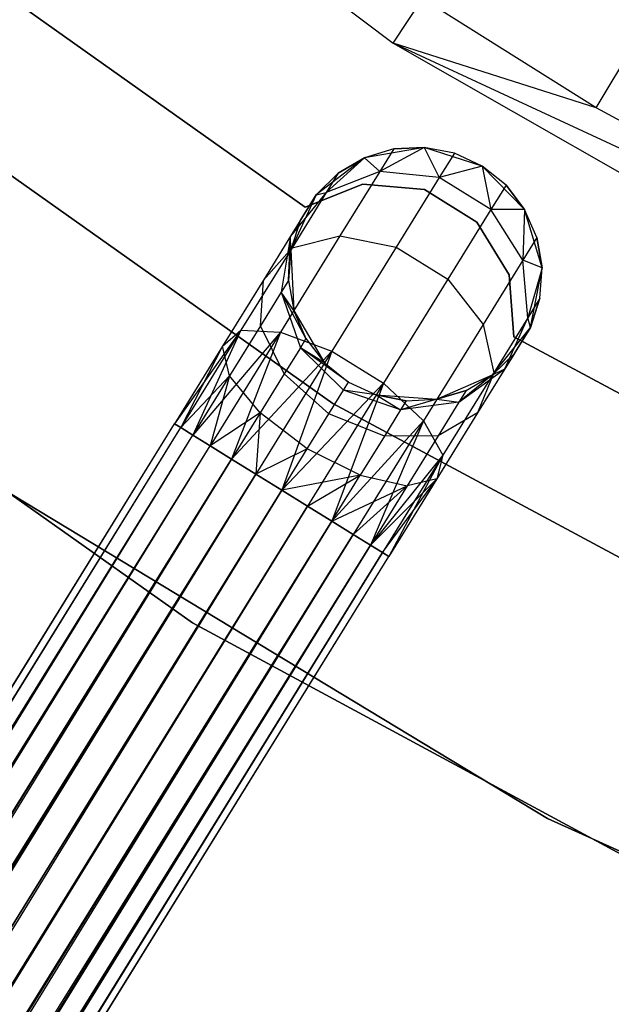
# Model space of a CAD drawing. Extents: x -189 to 189, y -189 to 189.
# Tile 70 of 256: x -25 to -20, y -41 to -33. Entities that reach past the tile are written whole.
import ezdxf

# ---------------------------------------------------------------- set-up
doc = ezdxf.new("R2010")
doc.units = 0
doc.header["$LTSCALE"] = 25.4
doc.layers.get('0').update_dxf_attribs({"linetype": 'CONTINUOUS'})

# ---------------------------------------------------------------- blocks, each defined once
blk = doc.blocks.new('NL2500012474_STL')
at = {"color": 0}
for p, q in [((171.0446, -33.7687, 173.0052), (174.1305, -28.6293, 179)), ((171.0446, -33.7687, 173.0052), (174.1305, -28.6293, 179)), ((165.4512, -30.2554, 149), (169.4464, -33.2588, 149)), ((165.4512, -30.2554, 149), (169.4464, -33.2588, 149)), ((168.7529, -34.551, 185), (166.185, -32.7302, 185)), ((166.185, -32.7302, 183), (168.7529, -34.551, 183)), ((166.185, -32.7302, 183), (168.7529, -34.551, 183)), ((168.7529, -34.551, 185), (166.185, -32.7302, 185)), ((169.4464, -33.2588, 149), (169.6766, -32.9087, 173.0052)), ((169.4464, -33.2588, 149), (169.6766, -32.9087, 173.0052)), ((171.0446, -33.7687, 173.0052), (169.6766, -32.9087, 173.0052)), ((171.0446, -33.7687, 173.0052), (169.6766, -32.9087, 173.0052)), ((168.9701, -36.0978, 186), (164.7042, -33.0781, 186)), ((164.7042, -33.0781, 178.5), (168.9701, -36.0978, 178.5)), ((164.7042, -33.0781, 178.5), (168.9701, -36.0978, 178.5)), ((168.9701, -36.0978, 186), (164.7042, -33.0781, 186)), ((173.9711, -35.3615, 173.0052), (169.4464, -33.2588, 149)), ((169.4464, -33.2588, 149), (173.7865, -35.7377, 149)), ((173.9711, -35.3615, 173.0052), (169.4464, -33.2588, 149)), ((171.0446, -33.7687, 173.0052), (169.4464, -33.2588, 149)), ((171.0446, -33.7687, 173.0052), (169.4464, -33.2588, 149)), ((169.4464, -33.2588, 149), (173.7865, -35.7377, 149)), ((173.9711, -35.3615, 173.0052), (171.0446, -33.7687, 173.0052)), ((173.9711, -35.3615, 173.0052), (171.0446, -33.7687, 173.0052)), ((169.6908, -34.0804, 185), (169.2191, -34.1616, 185)), ((169.6908, -34.0804, 185), (169.2191, -34.1616, 185)), ((169.45, -34.0924, 179.5), (169.2191, -34.1616, 185)), ((169.45, -34.0924, 179.5), (169.2191, -34.1616, 179.5)), ((169.45, -34.0924, 179.5), (169.2191, -34.1616, 185)), ((169.45, -34.0924, 179.5), (169.2191, -34.1616, 179.5)), ((169.6908, -34.0804, 179.5), (169.3399, -34.2703, 178.4482)), ((169.6908, -34.0804, 179.5), (169.3399, -34.2703, 178.4482)), ((169.45, -34.0924, 179.5), (169.3399, -34.2703, 178.4482)), ((169.45, -34.0924, 179.5), (169.3399, -34.2703, 178.4482)), ((169.6908, -34.0804, 179.5), (169.45, -34.0924, 179.5)), ((169.45, -34.0924, 179.5), (169.6908, -34.0804, 185)), ((169.45, -34.0924, 179.5), (169.6908, -34.0804, 185)), ((169.6908, -34.0804, 179.5), (169.45, -34.0924, 179.5)), ((170.1462, -34.2277, 185), (169.6908, -34.0804, 185)), ((170.1462, -34.2277, 185), (169.6908, -34.0804, 185)), ((169.9274, -34.1264, 179.5), (169.6908, -34.0804, 185)), ((169.9274, -34.1264, 179.5), (169.6908, -34.0804, 179.5)), ((169.6908, -34.0804, 179.5), (169.6908, -34.0804, 185)), ((169.9274, -34.1264, 179.5), (169.6908, -34.0804, 185)), ((169.6908, -34.0804, 179.5), (169.6908, -34.0804, 185)), ((169.6908, -34.0804, 179.5), (169.8084, -34.3186, 178.3631)), ((169.9274, -34.1264, 179.5), (169.6908, -34.0804, 179.5)), ((169.6908, -34.0804, 179.5), (169.8084, -34.3186, 178.3631)), ((169.2191, -34.1616, 185), (168.8392, -34.4528, 185)), ((169.2191, -34.1616, 185), (168.8392, -34.4528, 185)), ((169.2191, -34.1616, 179.5), (168.9171, -34.4365, 178.599)), ((169.2191, -34.1616, 179.5), (168.9171, -34.4365, 178.599)), ((169.2191, -34.1616, 179.5), (169.0115, -34.2842, 179.5)), ((169.0115, -34.2842, 179.5), (169.2191, -34.1616, 185)), ((169.0115, -34.2842, 179.5), (169.2191, -34.1616, 185)), ((169.2191, -34.1616, 179.5), (169.0115, -34.2842, 179.5)), ((169.2191, -34.1616, 179.5), (169.2191, -34.1616, 185)), ((169.2191, -34.1616, 179.5), (169.2191, -34.1616, 185)), ((169.2191, -34.1616, 179.5), (169.3399, -34.2703, 178.4482)), ((169.2191, -34.1616, 179.5), (169.3399, -34.2703, 178.4482)), ((169.9274, -34.1264, 179.5), (169.8084, -34.3186, 178.3631)), ((169.9274, -34.1264, 179.5), (169.8084, -34.3186, 178.3631)), ((170.1462, -34.2277, 185), (169.9274, -34.1264, 179.5)), ((170.1462, -34.2277, 179.5), (169.9274, -34.1264, 179.5)), ((170.1462, -34.2277, 185), (169.9274, -34.1264, 179.5)), ((170.1462, -34.2277, 179.5), (169.9274, -34.1264, 179.5)), ((170.1462, -34.2277, 179.5), (169.8084, -34.3186, 178.3631)), ((170.1462, -34.2277, 179.5), (169.8084, -34.3186, 178.3631)), ((170.481, -34.5697, 185), (170.1462, -34.2277, 185)), ((170.3344, -34.3783, 179.5), (170.1462, -34.2277, 185)), ((170.481, -34.5697, 185), (170.1462, -34.2277, 185)), ((170.3344, -34.3783, 179.5), (170.1462, -34.2277, 185)), ((170.3344, -34.3783, 179.5), (170.1462, -34.2277, 179.5)), ((170.1462, -34.2277, 179.5), (170.1462, -34.2277, 185)), ((170.1462, -34.2277, 179.5), (170.1462, -34.2277, 185)), ((170.1462, -34.2277, 179.5), (170.2153, -34.5706, 178.3631)), ((170.3344, -34.3783, 179.5), (170.1462, -34.2277, 179.5)), ((170.1462, -34.2277, 179.5), (170.2153, -34.5706, 178.3631)), ((169.0115, -34.2842, 179.5), (168.8392, -34.4528, 185)), ((169.0115, -34.2842, 179.5), (168.8392, -34.4528, 179.5)), ((169.0115, -34.2842, 179.5), (168.8392, -34.4528, 185)), ((169.0115, -34.2842, 179.5), (168.8392, -34.4528, 179.5)), ((169.3399, -34.2703, 178.4482), (168.9171, -34.4365, 178.599)), ((169.3399, -34.2703, 178.4482), (168.9171, -34.4365, 178.599)), ((169.0115, -34.2842, 179.5), (168.9171, -34.4365, 178.599)), ((169.0115, -34.2842, 179.5), (168.9171, -34.4365, 178.599)), ((169.3399, -34.2703, 178.4482), (169.0262, -34.7768, 177.5565)), ((169.3399, -34.2703, 178.4482), (169.0262, -34.7768, 177.5565)), ((169.8084, -34.3186, 178.3631), (169.3399, -34.2703, 178.4482)), ((169.8084, -34.3186, 178.3631), (169.3399, -34.2703, 178.4482)), ((169.8084, -34.3186, 178.3631), (169.4693, -34.8662, 177.3992)), ((169.8084, -34.3186, 178.3631), (169.4693, -34.8662, 177.3992)), ((170.2153, -34.5706, 178.3631), (169.8084, -34.3186, 178.3631)), ((170.2153, -34.5706, 178.3631), (169.8084, -34.3186, 178.3631)), ((169.2054, -34.3692, 185), (168.7529, -34.551, 185)), ((168.7529, -34.551, 183), (169.2054, -34.3692, 183)), ((168.7529, -34.551, 183), (169.2054, -34.3692, 183)), ((169.2054, -34.3692, 185), (168.7529, -34.551, 185)), ((169.6911, -34.4114, 185), (169.2054, -34.3692, 185)), ((169.2054, -34.3692, 185), (169.2054, -34.3692, 183)), ((169.2054, -34.3692, 183), (169.6911, -34.4114, 183)), ((169.2054, -34.3692, 185), (169.2054, -34.3692, 183)), ((169.2054, -34.3692, 183), (169.6911, -34.4114, 183)), ((169.6911, -34.4114, 185), (169.2054, -34.3692, 185)), ((170.1054, -34.6684, 185), (169.6911, -34.4114, 185)), ((169.6911, -34.4114, 185), (169.6911, -34.4114, 183)), ((169.6911, -34.4114, 183), (170.1054, -34.6684, 183)), ((169.6911, -34.4114, 185), (169.6911, -34.4114, 183)), ((169.6911, -34.4114, 183), (170.1054, -34.6684, 183)), ((170.1054, -34.6684, 185), (169.6911, -34.4114, 185)), ((170.3344, -34.3783, 179.5), (170.2153, -34.5706, 178.3631)), ((170.3344, -34.3783, 179.5), (170.2153, -34.5706, 178.3631)), ((170.481, -34.5697, 179.5), (170.3344, -34.3783, 179.5)), ((170.3344, -34.3783, 179.5), (170.481, -34.5697, 185)), ((170.3344, -34.3783, 179.5), (170.481, -34.5697, 185)), ((170.481, -34.5697, 179.5), (170.3344, -34.3783, 179.5)), ((168.9171, -34.4365, 178.599), (168.637, -34.7794, 178.7808)), ((168.9171, -34.4365, 178.599), (168.637, -34.7794, 178.7808)), ((168.8392, -34.4528, 179.5), (168.637, -34.7794, 178.7808)), ((168.8392, -34.4528, 179.5), (168.637, -34.7794, 178.7808)), ((168.8392, -34.4528, 185), (168.6381, -34.8871, 185)), ((168.8392, -34.4528, 185), (168.6381, -34.8871, 185)), ((168.9171, -34.4365, 178.599), (168.6484, -34.8705, 177.8351)), ((168.9171, -34.4365, 178.599), (168.6484, -34.8705, 177.8351)), ((168.7123, -34.6578, 179.5), (168.8392, -34.4528, 185)), ((168.7123, -34.6578, 179.5), (168.8392, -34.4528, 185)), ((168.8392, -34.4528, 179.5), (168.9171, -34.4365, 178.599)), ((168.8392, -34.4528, 179.5), (168.9171, -34.4365, 178.599)), ((168.8392, -34.4528, 179.5), (168.8392, -34.4528, 185)), ((168.8392, -34.4528, 179.5), (168.8392, -34.4528, 185)), ((168.7529, -34.551, 185), (168.7529, -34.551, 183)), ((168.7529, -34.551, 185), (168.7529, -34.551, 183)), ((170.2153, -34.5706, 178.3631), (169.8763, -35.1182, 177.3992)), ((170.2153, -34.5706, 178.3631), (169.8763, -35.1182, 177.3992)), ((170.481, -34.5697, 179.5), (170.2153, -34.5706, 178.3631)), ((170.481, -34.5697, 179.5), (170.2153, -34.5706, 178.3631)), ((170.4675, -34.9684, 178.4482), (170.2153, -34.5706, 178.3631)), ((170.4675, -34.9684, 178.4482), (170.2153, -34.5706, 178.3631)), ((170.481, -34.5697, 179.5), (170.4675, -34.9684, 178.4482)), ((170.481, -34.5697, 179.5), (170.4675, -34.9684, 178.4482)), ((170.6185, -35.0281, 185), (170.481, -34.5697, 185)), ((170.5776, -34.7906, 179.5), (170.481, -34.5697, 185)), ((170.6185, -35.0281, 185), (170.481, -34.5697, 185)), ((170.5776, -34.7906, 179.5), (170.481, -34.5697, 179.5)), ((170.481, -34.5697, 179.5), (170.481, -34.5697, 185)), ((170.5776, -34.7906, 179.5), (170.481, -34.5697, 185)), ((170.481, -34.5697, 179.5), (170.481, -34.5697, 185)), ((170.5776, -34.7906, 179.5), (170.481, -34.5697, 179.5)), ((163.4772, -34.7219, 186), (167.8647, -37.8245, 186)), ((167.8647, -37.8245, 187), (163.4772, -34.7219, 187)), ((163.4772, -34.7219, 186), (167.8647, -37.8245, 186)), ((167.8647, -37.8245, 187), (163.4772, -34.7219, 187)), ((168.7123, -34.6578, 179.5), (168.637, -34.7794, 178.7808)), ((168.7123, -34.6578, 179.5), (168.637, -34.7794, 178.7808)), ((168.7123, -34.6578, 179.5), (168.6381, -34.8871, 185)), ((168.7123, -34.6578, 179.5), (168.6381, -34.8871, 179.5)), ((168.7123, -34.6578, 179.5), (168.6381, -34.8871, 185)), ((168.7123, -34.6578, 179.5), (168.6381, -34.8871, 179.5)), ((170.359, -35.0848, 185), (170.1054, -34.6684, 185)), ((170.1054, -34.6684, 185), (170.1054, -34.6684, 183)), ((170.1054, -34.6684, 183), (170.359, -35.0848, 183)), ((170.1054, -34.6684, 185), (170.1054, -34.6684, 183)), ((170.1054, -34.6684, 183), (170.359, -35.0848, 183)), ((170.359, -35.0848, 185), (170.1054, -34.6684, 185)), ((168.637, -34.7794, 178.7808), (168.4225, -35.1258, 178.171)), ((168.637, -34.7794, 178.7808), (168.4225, -35.1258, 178.171)), ((169.0262, -34.7768, 177.5565), (168.5568, -35.5349, 176.9607)), ((169.0262, -34.7768, 177.5565), (168.5568, -35.5349, 176.9607)), ((168.637, -34.7794, 178.7808), (168.5636, -35.2203, 178.952)), ((168.637, -34.7794, 178.7808), (168.5636, -35.2203, 178.952)), ((168.621, -35.1276, 179.5), (168.637, -34.7794, 178.7808)), ((168.621, -35.1276, 179.5), (168.637, -34.7794, 178.7808)), ((168.6381, -34.8871, 179.5), (168.637, -34.7794, 178.7808)), ((168.6381, -34.8871, 179.5), (168.637, -34.7794, 178.7808)), ((168.6484, -34.8705, 177.8351), (169.0262, -34.7768, 177.5565)), ((168.6484, -34.8705, 177.8351), (169.0262, -34.7768, 177.5565)), ((169.0262, -34.7768, 177.5565), (169.4693, -34.8662, 177.3992)), ((169.0262, -34.7768, 177.5565), (169.4693, -34.8662, 177.3992)), ((170.5776, -34.7906, 179.5), (170.4675, -34.9684, 178.4482)), ((170.5776, -34.7906, 179.5), (170.4675, -34.9684, 178.4482)), ((170.6185, -35.0281, 179.5), (170.5776, -34.7906, 179.5)), ((170.5776, -34.7906, 179.5), (170.6185, -35.0281, 185)), ((170.5776, -34.7906, 179.5), (170.6185, -35.0281, 185)), ((170.6185, -35.0281, 179.5), (170.5776, -34.7906, 179.5)), ((168.6484, -34.8705, 177.8351), (168.2463, -35.52, 177.3246)), ((168.6484, -34.8705, 177.8351), (168.2463, -35.52, 177.3246)), ((168.4225, -35.1258, 178.171), (168.6484, -34.8705, 177.8351)), ((168.4225, -35.1258, 178.171), (168.6484, -34.8705, 177.8351)), ((169.4693, -34.8662, 177.3992), (168.9619, -35.6857, 176.7552)), ((169.4693, -34.8662, 177.3992), (168.9619, -35.6857, 176.7552)), ((169.4693, -34.8662, 177.3992), (169.8763, -35.1182, 177.3992)), ((169.4693, -34.8662, 177.3992), (169.8763, -35.1182, 177.3992)), ((168.6381, -34.8871, 179.5), (168.621, -35.1276, 179.5)), ((168.621, -35.1276, 179.5), (168.6381, -34.8871, 185)), ((168.621, -35.1276, 179.5), (168.6381, -34.8871, 185)), ((168.6381, -34.8871, 179.5), (168.621, -35.1276, 179.5)), ((168.6381, -34.8871, 185), (168.6619, -35.3652, 185)), ((168.6381, -34.8871, 179.5), (168.6381, -34.8871, 185)), ((168.6381, -34.8871, 179.5), (168.6381, -34.8871, 185)), ((168.6381, -34.8871, 185), (168.6619, -35.3652, 185)), ((170.4675, -34.9684, 178.4482), (170.1538, -35.475, 177.5565)), ((170.4675, -34.9684, 178.4482), (170.1538, -35.475, 177.5565)), ((170.6185, -35.0281, 179.5), (170.4675, -34.9684, 178.4482)), ((170.6185, -35.0281, 179.5), (170.4675, -34.9684, 178.4482)), ((170.507, -35.421, 178.599), (170.4675, -34.9684, 178.4482)), ((170.507, -35.421, 178.599), (170.4675, -34.9684, 178.4482)), ((170.6185, -35.0281, 179.5), (170.507, -35.421, 178.599)), ((170.6185, -35.0281, 179.5), (170.507, -35.421, 178.599)), ((170.5272, -35.498, 185), (170.6185, -35.0281, 185)), ((170.5272, -35.498, 185), (170.6185, -35.0281, 185)), ((170.6014, -35.2686, 179.5), (170.6185, -35.0281, 185)), ((170.6014, -35.2686, 179.5), (170.6185, -35.0281, 179.5)), ((170.6014, -35.2686, 179.5), (170.6185, -35.0281, 185)), ((170.6014, -35.2686, 179.5), (170.6185, -35.0281, 179.5)), ((170.6185, -35.0281, 179.5), (170.6185, -35.0281, 185)), ((170.6185, -35.0281, 179.5), (170.6185, -35.0281, 185)), ((170.3972, -35.5708, 185), (170.359, -35.0848, 185)), ((170.359, -35.0848, 185), (170.359, -35.0848, 183)), ((170.359, -35.0848, 183), (170.3972, -35.5708, 183)), ((170.359, -35.0848, 185), (170.359, -35.0848, 183)), ((170.359, -35.0848, 183), (170.3972, -35.5708, 183)), ((170.3972, -35.5708, 185), (170.359, -35.0848, 185)), ((168.4225, -35.1258, 178.171), (168.1015, -35.6442, 177.7636)), ((168.4225, -35.1258, 178.171), (168.1015, -35.6442, 177.7636)), ((168.4002, -35.4842, 178.4875), (168.4225, -35.1258, 178.171)), ((168.4002, -35.4842, 178.4875), (168.4225, -35.1258, 178.171)), ((168.621, -35.1276, 179.5), (168.5636, -35.2203, 178.952)), ((168.621, -35.1276, 179.5), (168.5636, -35.2203, 178.952)), ((168.621, -35.1276, 179.5), (168.6619, -35.3652, 185)), ((168.621, -35.1276, 179.5), (168.6619, -35.3652, 179.5)), ((168.621, -35.1276, 179.5), (168.6619, -35.3652, 185)), ((168.621, -35.1276, 179.5), (168.6619, -35.3652, 179.5)), ((169.8763, -35.1182, 177.3992), (169.3689, -35.9376, 176.7552)), ((169.8763, -35.1182, 177.3992), (169.3689, -35.9376, 176.7552)), ((169.8763, -35.1182, 177.3992), (170.1538, -35.475, 177.5565)), ((169.8763, -35.1182, 177.3992), (170.1538, -35.475, 177.5565)), ((168.5636, -35.2203, 178.952), (168.4002, -35.4842, 178.4875)), ((168.5636, -35.2203, 178.952), (168.4002, -35.4842, 178.4875)), ((168.7585, -35.5861, 179.5), (168.5636, -35.2203, 178.952)), ((168.5636, -35.2203, 178.952), (168.7139, -35.6582, 179.0735)), ((168.6619, -35.3652, 179.5), (168.5636, -35.2203, 178.952)), ((168.7585, -35.5861, 179.5), (168.5636, -35.2203, 178.952)), ((168.6619, -35.3652, 179.5), (168.5636, -35.2203, 178.952)), ((168.5636, -35.2203, 178.952), (168.7139, -35.6582, 179.0735)), ((170.6014, -35.2686, 179.5), (170.507, -35.421, 178.599)), ((170.6014, -35.2686, 179.5), (170.507, -35.421, 178.599)), ((170.5272, -35.498, 179.5), (170.6014, -35.2686, 179.5)), ((170.6014, -35.2686, 179.5), (170.5272, -35.498, 185)), ((170.6014, -35.2686, 179.5), (170.5272, -35.498, 185)), ((170.5272, -35.498, 179.5), (170.6014, -35.2686, 179.5)), ((168.6619, -35.3652, 185), (168.9052, -35.7774, 185)), ((168.6619, -35.3652, 179.5), (168.6619, -35.3652, 185)), ((168.6619, -35.3652, 179.5), (168.6619, -35.3652, 185)), ((168.6619, -35.3652, 179.5), (168.7585, -35.5861, 179.5)), ((168.7585, -35.5861, 179.5), (168.6619, -35.3652, 185)), ((168.7585, -35.5861, 179.5), (168.6619, -35.3652, 185)), ((168.6619, -35.3652, 185), (168.9052, -35.7774, 185)), ((168.6619, -35.3652, 179.5), (168.7585, -35.5861, 179.5)), ((170.507, -35.421, 178.599), (170.2384, -35.8549, 177.8351)), ((170.507, -35.421, 178.599), (170.2384, -35.8549, 177.8351)), ((170.325, -35.8246, 178.7808), (170.507, -35.421, 178.599)), ((170.325, -35.8246, 178.7808), (170.507, -35.421, 178.599)), ((170.5272, -35.498, 179.5), (170.507, -35.421, 178.599)), ((170.5272, -35.498, 179.5), (170.507, -35.421, 178.599)), ((168.4002, -35.4842, 178.4875), (168.1557, -35.8792, 178.1771)), ((168.4002, -35.4842, 178.4875), (168.1557, -35.8792, 178.1771)), ((168.5867, -35.8636, 178.7119), (168.4002, -35.4842, 178.4875)), ((168.5867, -35.8636, 178.7119), (168.4002, -35.4842, 178.4875)), ((170.1538, -35.475, 177.5565), (169.6844, -36.2331, 176.9607)), ((170.1538, -35.475, 177.5565), (169.6844, -36.2331, 176.9607)), ((170.1538, -35.475, 177.5565), (170.2384, -35.8549, 177.8351)), ((170.1538, -35.475, 177.5565), (170.2384, -35.8549, 177.8351)), ((170.2281, -35.8716, 185), (170.5272, -35.498, 185)), ((170.2281, -35.8716, 185), (170.5272, -35.498, 185)), ((170.5272, -35.498, 179.5), (170.325, -35.8246, 178.7808)), ((170.5272, -35.498, 179.5), (170.325, -35.8246, 178.7808)), ((170.4003, -35.7029, 179.5), (170.5272, -35.498, 185)), ((170.4003, -35.7029, 179.5), (170.5272, -35.498, 185)), ((170.5272, -35.498, 179.5), (170.5272, -35.498, 185)), ((170.5272, -35.498, 179.5), (170.5272, -35.498, 185)), ((168.2463, -35.52, 177.3246), (167.7229, -36.2557, 177.3795)), ((168.2463, -35.52, 177.3246), (167.7229, -36.2557, 177.3795)), ((168.2463, -35.52, 177.3246), (167.7719, -36.2861, 177.1454)), ((168.2463, -35.52, 177.3246), (167.7719, -36.2861, 177.1454)), ((168.2463, -35.52, 177.3246), (167.8672, -36.3451, 176.9319)), ((168.2463, -35.52, 177.3246), (167.8672, -36.3451, 176.9319)), ((168.5568, -35.5349, 176.9607), (167.8672, -36.3451, 176.9319)), ((168.5568, -35.5349, 176.9607), (167.8672, -36.3451, 176.9319)), ((168.5568, -35.5349, 176.9607), (168.0031, -36.4292, 176.7515)), ((168.5568, -35.5349, 176.9607), (168.0031, -36.4292, 176.7515)), ((168.1015, -35.6442, 177.7636), (168.2463, -35.52, 177.3246)), ((168.1015, -35.6442, 177.7636), (168.2463, -35.52, 177.3246)), ((168.5568, -35.5349, 176.9607), (168.1718, -36.5337, 176.6146)), ((168.5568, -35.5349, 176.9607), (168.1718, -36.5337, 176.6146)), ((168.2463, -35.52, 177.3246), (168.5568, -35.5349, 176.9607)), ((168.2463, -35.52, 177.3246), (168.5568, -35.5349, 176.9607)), ((168.5568, -35.5349, 176.9607), (168.9619, -35.6857, 176.7552)), ((168.5568, -35.5349, 176.9607), (168.9619, -35.6857, 176.7552)), ((173.1682, -37.0616, 185), (170.3972, -35.5708, 185)), ((170.3972, -35.5708, 185), (170.3972, -35.5708, 183)), ((170.3972, -35.5708, 183), (173.1682, -37.0616, 183)), ((170.3972, -35.5708, 185), (170.3972, -35.5708, 183)), ((170.3972, -35.5708, 183), (173.1682, -37.0616, 183)), ((173.1682, -37.0616, 185), (170.3972, -35.5708, 185)), ((168.1015, -35.6442, 177.7636), (167.7229, -36.2557, 177.6205)), ((168.1015, -35.6442, 177.7636), (167.7229, -36.2557, 177.3795)), ((168.1015, -35.6442, 177.7636), (167.7229, -36.2557, 177.6205)), ((168.1015, -35.6442, 177.7636), (167.7229, -36.2557, 177.3795)), ((168.1015, -35.6442, 177.7636), (167.7719, -36.2861, 177.8546)), ((168.1015, -35.6442, 177.7636), (167.7719, -36.2861, 177.8546)), ((168.1557, -35.8792, 178.1771), (168.1015, -35.6442, 177.7636)), ((168.1557, -35.8792, 178.1771), (168.1015, -35.6442, 177.7636)), ((168.7139, -35.6582, 179.0735), (168.5867, -35.8636, 178.7119)), ((168.7139, -35.6582, 179.0735), (168.5867, -35.8636, 178.7119)), ((168.7585, -35.5861, 179.5), (168.7139, -35.6582, 179.0735)), ((168.7585, -35.5861, 179.5), (168.7139, -35.6582, 179.0735)), ((168.7139, -35.6582, 179.0735), (169.0533, -35.9928, 179.1173)), ((169.0933, -35.9281, 179.5), (168.7139, -35.6582, 179.0735)), ((168.9052, -35.7774, 179.5), (168.7139, -35.6582, 179.0735)), ((169.0933, -35.9281, 179.5), (168.7139, -35.6582, 179.0735)), ((168.9052, -35.7774, 179.5), (168.7139, -35.6582, 179.0735)), ((168.7139, -35.6582, 179.0735), (169.0533, -35.9928, 179.1173)), ((168.7585, -35.5861, 179.5), (168.9052, -35.7774, 185)), ((168.7585, -35.5861, 179.5), (168.9052, -35.7774, 185)), ((168.7585, -35.5861, 179.5), (168.9052, -35.7774, 179.5)), ((168.7585, -35.5861, 179.5), (168.9052, -35.7774, 179.5)), ((168.9619, -35.6857, 176.7552), (168.1718, -36.5337, 176.6146)), ((168.9619, -35.6857, 176.7552), (168.1718, -36.5337, 176.6146)), ((168.9619, -35.6857, 176.7552), (168.3634, -36.6523, 176.5291)), ((168.9619, -35.6857, 176.7552), (168.3634, -36.6523, 176.5291)), ((168.9619, -35.6857, 176.7552), (168.5669, -36.7783, 176.5)), ((168.9619, -35.6857, 176.7552), (168.5669, -36.7783, 176.5)), ((168.9619, -35.6857, 176.7552), (169.3689, -35.9376, 176.7552)), ((168.9619, -35.6857, 176.7552), (169.3689, -35.9376, 176.7552)), ((170.2281, -35.8716, 179.5), (170.4003, -35.7029, 179.5)), ((170.4003, -35.7029, 179.5), (170.2281, -35.8716, 185)), ((170.4003, -35.7029, 179.5), (170.2281, -35.8716, 185)), ((170.2281, -35.8716, 179.5), (170.4003, -35.7029, 179.5)), ((170.4003, -35.7029, 179.5), (170.325, -35.8246, 178.7808)), ((170.4003, -35.7029, 179.5), (170.325, -35.8246, 178.7808)), ((168.9052, -35.7774, 185), (169.0933, -35.9281, 185)), ((168.9052, -35.7774, 179.5), (168.9052, -35.7774, 185)), ((168.9052, -35.7774, 179.5), (168.9052, -35.7774, 185)), ((168.9052, -35.7774, 179.5), (169.0933, -35.9281, 179.5)), ((168.9052, -35.7774, 185), (169.0933, -35.9281, 185)), ((168.9052, -35.7774, 179.5), (169.0933, -35.9281, 179.5)), ((168.1557, -35.8792, 178.1771), (167.7719, -36.2861, 177.8546)), ((168.1557, -35.8792, 178.1771), (167.7719, -36.2861, 177.8546)), ((168.1557, -35.8792, 178.1771), (167.8672, -36.3451, 178.0681)), ((168.1557, -35.8792, 178.1771), (167.8672, -36.3451, 178.0681)), ((168.1557, -35.8792, 178.1771), (168.0031, -36.4292, 178.2485)), ((168.1557, -35.8792, 178.1771), (168.0031, -36.4292, 178.2485)), ((168.3963, -36.171, 178.4703), (168.1557, -35.8792, 178.1771)), ((168.3963, -36.171, 178.4703), (168.1557, -35.8792, 178.1771)), ((168.5867, -35.8636, 178.7119), (168.3963, -36.171, 178.4703)), ((168.5867, -35.8636, 178.7119), (168.3963, -36.171, 178.4703)), ((168.9391, -36.1771, 178.7929), (168.5867, -35.8636, 178.7119)), ((168.9391, -36.1771, 178.7929), (168.5867, -35.8636, 178.7119)), ((169.7895, -36.0634, 185), (170.2281, -35.8716, 185)), ((169.7895, -36.0634, 185), (170.2281, -35.8716, 185)), ((170.2384, -35.8549, 177.8351), (169.8362, -36.5044, 177.3246)), ((170.2384, -35.8549, 177.8351), (169.8362, -36.5044, 177.3246)), ((169.963, -36.0868, 178.952), (170.325, -35.8246, 178.7808)), ((169.963, -36.0868, 178.952), (170.325, -35.8246, 178.7808)), ((170.2281, -35.8716, 179.5), (169.963, -36.0868, 178.952)), ((170.2281, -35.8716, 179.5), (169.963, -36.0868, 178.952)), ((170.0204, -35.9941, 179.5), (170.2281, -35.8716, 185)), ((170.0204, -35.9941, 179.5), (170.2281, -35.8716, 179.5)), ((170.0204, -35.9941, 179.5), (170.2281, -35.8716, 185)), ((170.0204, -35.9941, 179.5), (170.2281, -35.8716, 179.5)), ((170.325, -35.8246, 178.7808), (170.1105, -36.171, 178.171)), ((170.325, -35.8246, 178.7808), (170.1105, -36.171, 178.171)), ((170.2384, -35.8549, 177.8351), (170.1105, -36.171, 178.171)), ((170.2384, -35.8549, 177.8351), (170.1105, -36.171, 178.171)), ((170.2281, -35.8716, 179.5), (170.325, -35.8246, 178.7808)), ((170.2281, -35.8716, 179.5), (170.325, -35.8246, 178.7808)), ((170.2281, -35.8716, 179.5), (170.2281, -35.8716, 185)), ((170.2281, -35.8716, 179.5), (170.2281, -35.8716, 185)), ((169.3689, -35.9376, 176.7552), (168.5669, -36.7783, 176.5)), ((169.3689, -35.9376, 176.7552), (168.5669, -36.7783, 176.5)), ((169.3689, -35.9376, 176.7552), (168.7704, -36.9043, 176.5291)), ((169.3689, -35.9376, 176.7552), (168.7704, -36.9043, 176.5291)), ((169.3689, -35.9376, 176.7552), (168.962, -37.0229, 176.6146)), ((169.3689, -35.9376, 176.7552), (168.962, -37.0229, 176.6146)), ((169.0533, -35.9928, 179.1173), (169.0933, -35.9281, 179.5)), ((169.0533, -35.9928, 179.1173), (169.0933, -35.9281, 179.5)), ((169.0933, -35.9281, 185), (169.3121, -36.0294, 185)), ((169.0933, -35.9281, 179.5), (169.0933, -35.9281, 185)), ((169.0933, -35.9281, 179.5), (169.0933, -35.9281, 185)), ((169.0933, -35.9281, 179.5), (169.3121, -36.0294, 179.5)), ((169.0933, -35.9281, 185), (169.3121, -36.0294, 185)), ((169.0933, -35.9281, 179.5), (169.3121, -36.0294, 179.5)), ((169.3689, -35.9376, 176.7552), (169.6844, -36.2331, 176.9607)), ((169.3689, -35.9376, 176.7552), (169.6844, -36.2331, 176.9607)), ((168.9391, -36.1771, 178.7929), (169.0533, -35.9928, 179.1173)), ((168.9391, -36.1771, 178.7929), (169.0533, -35.9928, 179.1173)), ((169.5041, -36.1475, 179.0735), (169.0533, -35.9928, 179.1173)), ((169.5041, -36.1475, 179.0735), (169.0533, -35.9928, 179.1173)), ((169.3121, -36.0294, 179.5), (169.0533, -35.9928, 179.1173)), ((169.3121, -36.0294, 179.5), (169.0533, -35.9928, 179.1173)), ((169.3121, -36.0294, 185), (169.7895, -36.0634, 185)), ((169.3121, -36.0294, 179.5), (169.3121, -36.0294, 185)), ((169.3121, -36.0294, 179.5), (169.3121, -36.0294, 185)), ((169.3121, -36.0294, 179.5), (169.5488, -36.0753, 179.5)), ((169.5488, -36.0753, 179.5), (169.3121, -36.0294, 185)), ((169.5488, -36.0753, 179.5), (169.3121, -36.0294, 185)), ((169.3121, -36.0294, 185), (169.7895, -36.0634, 185)), ((169.3121, -36.0294, 179.5), (169.5488, -36.0753, 179.5)), ((169.3121, -36.0294, 179.5), (169.5041, -36.1475, 179.0735)), ((169.3121, -36.0294, 179.5), (169.5041, -36.1475, 179.0735)), ((169.7895, -36.0634, 179.5), (170.0204, -35.9941, 179.5)), ((170.0204, -35.9941, 179.5), (169.7895, -36.0634, 185)), ((170.0204, -35.9941, 179.5), (169.7895, -36.0634, 185)), ((169.7895, -36.0634, 179.5), (170.0204, -35.9941, 179.5)), ((170.0204, -35.9941, 179.5), (169.963, -36.0868, 178.952)), ((170.0204, -35.9941, 179.5), (169.963, -36.0868, 178.952)), ((173.5747, -38.5705, 186), (168.9701, -36.0978, 186)), ((168.9701, -36.0978, 178.5), (173.5747, -38.5705, 178.5)), ((168.9701, -36.0978, 178.5), (173.5747, -38.5705, 178.5)), ((168.9701, -36.0978, 178.5), (168.9701, -36.0978, 186)), ((173.5747, -38.5705, 186), (168.9701, -36.0978, 186)), ((168.9701, -36.0978, 178.5), (168.9701, -36.0978, 186)), ((169.7895, -36.0634, 179.5), (169.5041, -36.1475, 179.0735)), ((169.7895, -36.0634, 179.5), (169.5041, -36.1475, 179.0735)), ((169.5488, -36.0753, 179.5), (169.5041, -36.1475, 179.0735)), ((169.5488, -36.0753, 179.5), (169.5041, -36.1475, 179.0735)), ((169.963, -36.0868, 178.952), (169.5041, -36.1475, 179.0735)), ((169.963, -36.0868, 178.952), (169.5041, -36.1475, 179.0735)), ((169.5488, -36.0753, 179.5), (169.7895, -36.0634, 185)), ((169.5488, -36.0753, 179.5), (169.7895, -36.0634, 179.5)), ((169.5488, -36.0753, 179.5), (169.7895, -36.0634, 185)), ((169.5488, -36.0753, 179.5), (169.7895, -36.0634, 179.5)), ((169.7895, -36.0634, 179.5), (169.7895, -36.0634, 185)), ((169.7895, -36.0634, 179.5), (169.7895, -36.0634, 185)), ((169.7895, -36.0634, 179.5), (169.963, -36.0868, 178.952)), ((169.7895, -36.0634, 179.5), (169.963, -36.0868, 178.952)), ((169.963, -36.0868, 178.952), (169.7996, -36.3507, 178.4875)), ((169.963, -36.0868, 178.952), (169.7996, -36.3507, 178.4875)), ((168.3963, -36.171, 178.4703), (168.0031, -36.4292, 178.2485)), ((168.3963, -36.171, 178.4703), (168.0031, -36.4292, 178.2485)), ((168.3963, -36.171, 178.4703), (168.1718, -36.5337, 178.3855)), ((168.3963, -36.171, 178.4703), (168.1718, -36.5337, 178.3855)), ((168.3963, -36.171, 178.4703), (168.3634, -36.6523, 178.4709)), ((168.3963, -36.171, 178.4703), (168.3634, -36.6523, 178.4709)), ((168.7684, -36.4529, 178.5761), (168.3963, -36.171, 178.4703)), ((168.7684, -36.4529, 178.5761), (168.3963, -36.171, 178.4703)), ((168.7684, -36.4529, 178.5761), (168.9391, -36.1771, 178.7929)), ((168.7684, -36.4529, 178.5761), (168.9391, -36.1771, 178.7929)), ((169.3769, -36.3529, 178.7119), (168.9391, -36.1771, 178.7929)), ((169.3769, -36.3529, 178.7119), (168.9391, -36.1771, 178.7929)), ((169.5041, -36.1475, 179.0735), (169.3769, -36.3529, 178.7119)), ((169.5041, -36.1475, 179.0735), (169.3769, -36.3529, 178.7119)), ((170.1105, -36.171, 178.171), (169.7896, -36.6894, 177.7636)), ((170.1105, -36.171, 178.171), (169.7896, -36.6894, 177.7636)), ((170.1105, -36.171, 178.171), (169.7996, -36.3507, 178.4875)), ((170.1105, -36.171, 178.171), (169.7996, -36.3507, 178.4875)), ((101.7916, -142.7383, 177.3795), (167.7229, -36.2557, 177.3795)), ((101.7916, -142.7383, 177.3795), (167.7229, -36.2557, 177.6205)), ((101.7916, -142.7383, 177.3795), (167.7229, -36.2557, 177.3795)), ((101.7916, -142.7383, 177.3795), (167.7229, -36.2557, 177.6205)), ((101.936, -142.8277, 176.9319), (167.7229, -36.2557, 177.3795)), ((101.936, -142.8277, 176.9319), (167.7229, -36.2557, 177.3795)), ((167.7229, -36.2557, 177.6205), (167.7719, -36.2861, 177.8546)), ((167.7719, -36.2861, 177.1454), (167.7229, -36.2557, 177.3795)), ((167.7719, -36.2861, 177.1454), (167.7229, -36.2557, 177.3795)), ((167.7229, -36.2557, 177.6205), (167.7719, -36.2861, 177.8546)), ((169.6844, -36.2331, 176.9607), (168.962, -37.0229, 176.6146)), ((169.6844, -36.2331, 176.9607), (168.962, -37.0229, 176.6146)), ((169.6844, -36.2331, 176.9607), (169.1307, -37.1274, 176.7515)), ((169.6844, -36.2331, 176.9607), (169.1307, -37.1274, 176.7515)), ((169.6844, -36.2331, 176.9607), (169.2666, -37.2115, 176.9319)), ((169.6844, -36.2331, 176.9607), (169.2666, -37.2115, 176.9319)), ((169.6844, -36.2331, 176.9607), (169.8362, -36.5044, 177.3246)), ((169.6844, -36.2331, 176.9607), (169.8362, -36.5044, 177.3246)), ((101.7916, -142.7383, 177.3795), (167.7719, -36.2861, 177.8546)), ((101.7916, -142.7383, 177.3795), (167.7719, -36.2861, 177.8546)), ((101.8407, -142.7687, 177.8546), (167.7719, -36.2861, 177.8546)), ((101.8407, -142.7687, 177.8546), (167.7719, -36.2861, 177.8546)), ((101.8407, -142.7687, 177.8546), (167.8672, -36.3451, 178.0681)), ((101.8407, -142.7687, 177.8546), (167.8672, -36.3451, 178.0681)), ((101.936, -142.8277, 176.9319), (167.7719, -36.2861, 177.1454)), ((101.936, -142.8277, 176.9319), (167.7719, -36.2861, 177.1454)), ((101.936, -142.8277, 176.9319), (167.8672, -36.3451, 176.9319)), ((101.936, -142.8277, 176.9319), (167.8672, -36.3451, 176.9319)), ((102.2406, -143.0163, 176.6146), (167.8672, -36.3451, 176.9319)), ((102.2406, -143.0163, 176.6146), (167.8672, -36.3451, 176.9319)), ((167.7719, -36.2861, 177.8546), (167.8672, -36.3451, 178.0681)), ((167.8672, -36.3451, 176.9319), (167.7719, -36.2861, 177.1454)), ((167.8672, -36.3451, 176.9319), (167.7719, -36.2861, 177.1454)), ((167.7719, -36.2861, 177.8546), (167.8672, -36.3451, 178.0681)), ((167.8672, -36.3451, 178.0681), (168.0031, -36.4292, 178.2485)), ((168.0031, -36.4292, 176.7515), (167.8672, -36.3451, 176.9319)), ((168.0031, -36.4292, 176.7515), (167.8672, -36.3451, 176.9319)), ((167.8672, -36.3451, 178.0681), (168.0031, -36.4292, 178.2485)), ((169.3769, -36.3529, 178.7119), (169.1865, -36.6603, 178.4703)), ((169.3769, -36.3529, 178.7119), (169.1865, -36.6603, 178.4703)), ((169.7996, -36.3507, 178.4875), (169.3769, -36.3529, 178.7119)), ((169.7996, -36.3507, 178.4875), (169.3769, -36.3529, 178.7119)), ((169.7996, -36.3507, 178.4875), (169.5551, -36.7456, 178.1771)), ((169.7996, -36.3507, 178.4875), (169.5551, -36.7456, 178.1771)), ((101.8407, -142.7687, 177.8546), (168.0031, -36.4292, 178.2485)), ((101.8407, -142.7687, 177.8546), (168.0031, -36.4292, 178.2485)), ((102.0719, -142.9118, 178.2485), (168.0031, -36.4292, 178.2485)), ((102.0719, -142.9118, 178.2485), (168.0031, -36.4292, 178.2485)), ((102.2406, -143.0163, 176.6146), (168.0031, -36.4292, 176.7515)), ((102.2406, -143.0163, 176.6146), (168.0031, -36.4292, 176.7515)), ((168.0031, -36.4292, 178.2485), (168.1718, -36.5337, 178.3855)), ((168.1718, -36.5337, 176.6146), (168.0031, -36.4292, 176.7515)), ((168.1718, -36.5337, 176.6146), (168.0031, -36.4292, 176.7515)), ((168.0031, -36.4292, 178.2485), (168.1718, -36.5337, 178.3855)), ((168.7684, -36.4529, 178.5761), (168.3634, -36.6523, 178.4709)), ((168.7684, -36.4529, 178.5761), (168.3634, -36.6523, 178.4709)), ((168.5669, -36.7783, 178.5), (168.7684, -36.4529, 178.5761)), ((168.5669, -36.7783, 178.5), (168.7684, -36.4529, 178.5761)), ((169.1865, -36.6603, 178.4703), (168.7684, -36.4529, 178.5761)), ((169.1865, -36.6603, 178.4703), (168.7684, -36.4529, 178.5761)), ((169.8362, -36.5044, 177.3246), (169.2666, -37.2115, 176.9319)), ((169.8362, -36.5044, 177.3246), (169.2666, -37.2115, 176.9319)), ((169.8362, -36.5044, 177.3246), (169.3619, -37.2705, 177.1454)), ((169.8362, -36.5044, 177.3246), (169.3619, -37.2705, 177.1454)), ((169.8362, -36.5044, 177.3246), (169.4109, -37.3009, 177.3795)), ((169.8362, -36.5044, 177.3246), (169.4109, -37.3009, 177.3795)), ((169.8362, -36.5044, 177.3246), (169.7896, -36.6894, 177.7636)), ((169.8362, -36.5044, 177.3246), (169.7896, -36.6894, 177.7636)), ((102.0719, -142.9118, 178.2485), (168.1718, -36.5337, 178.3855)), ((102.0719, -142.9118, 178.2485), (168.1718, -36.5337, 178.3855)), ((102.2406, -143.0163, 176.6146), (168.1718, -36.5337, 176.6146)), ((102.2406, -143.0163, 176.6146), (168.1718, -36.5337, 176.6146)), ((168.1718, -36.5337, 176.6146), (102.6357, -143.2609, 176.5)), ((168.1718, -36.5337, 176.6146), (102.6357, -143.2609, 176.5)), ((166.0666, -36.5877, 186), (170.6602, -39.3646, 186)), ((170.6602, -39.3646, 178.5), (166.0666, -36.5877, 178.5)), ((166.0666, -36.5877, 186), (170.6602, -39.3646, 186)), ((170.6602, -39.3646, 178.5), (166.0666, -36.5877, 178.5)), ((168.1718, -36.5337, 178.3855), (168.3634, -36.6523, 178.4709)), ((168.3634, -36.6523, 176.5291), (168.1718, -36.5337, 176.6146)), ((168.1718, -36.5337, 178.3855), (168.3634, -36.6523, 178.4709)), ((168.3634, -36.6523, 176.5291), (168.1718, -36.5337, 176.6146)), ((102.0719, -142.9118, 178.2485), (168.3634, -36.6523, 178.4709)), ((102.0719, -142.9118, 178.2485), (168.3634, -36.6523, 178.4709)), ((102.4322, -143.1349, 178.4709), (168.3634, -36.6523, 178.4709)), ((102.4322, -143.1349, 178.4709), (168.3634, -36.6523, 178.4709)), ((168.3634, -36.6523, 176.5291), (102.6357, -143.2609, 176.5)), ((168.3634, -36.6523, 176.5291), (102.6357, -143.2609, 176.5)), ((168.3634, -36.6523, 178.4709), (168.5669, -36.7783, 178.5)), ((168.5669, -36.7783, 176.5), (168.3634, -36.6523, 176.5291)), ((168.3634, -36.6523, 178.4709), (168.5669, -36.7783, 178.5)), ((168.5669, -36.7783, 176.5), (168.3634, -36.6523, 176.5291)), ((169.1865, -36.6603, 178.4703), (168.5669, -36.7783, 178.5)), ((169.1865, -36.6603, 178.4703), (168.5669, -36.7783, 178.5)), ((168.7704, -36.9043, 178.4709), (169.1865, -36.6603, 178.4703)), ((168.7704, -36.9043, 178.4709), (169.1865, -36.6603, 178.4703)), ((168.962, -37.0229, 178.3855), (169.1865, -36.6603, 178.4703)), ((168.962, -37.0229, 178.3855), (169.1865, -36.6603, 178.4703)), ((169.1865, -36.6603, 178.4703), (169.5551, -36.7456, 178.1771)), ((169.1865, -36.6603, 178.4703), (169.5551, -36.7456, 178.1771)), ((169.2666, -37.2115, 178.0681), (169.7896, -36.6894, 177.7636)), ((169.2666, -37.2115, 178.0681), (169.7896, -36.6894, 177.7636)), ((169.3619, -37.2705, 177.8546), (169.7896, -36.6894, 177.7636)), ((169.3619, -37.2705, 177.8546), (169.7896, -36.6894, 177.7636)), ((169.7896, -36.6894, 177.7636), (169.4109, -37.3009, 177.3795)), ((169.7896, -36.6894, 177.7636), (169.4109, -37.3009, 177.6205)), ((169.7896, -36.6894, 177.7636), (169.4109, -37.3009, 177.3795)), ((169.7896, -36.6894, 177.7636), (169.4109, -37.3009, 177.6205)), ((169.7896, -36.6894, 177.7636), (169.5551, -36.7456, 178.1771)), ((169.7896, -36.6894, 177.7636), (169.5551, -36.7456, 178.1771)), ((102.6357, -143.2609, 178.5), (168.5669, -36.7783, 178.5)), ((102.6357, -143.2609, 178.5), (168.5669, -36.7783, 178.5)), ((168.5669, -36.7783, 176.5), (102.6357, -143.2609, 176.5)), ((168.5669, -36.7783, 176.5), (102.6357, -143.2609, 176.5)), ((168.5669, -36.7783, 176.5), (103.0308, -143.5055, 176.6146)), ((168.5669, -36.7783, 176.5), (103.0308, -143.5055, 176.6146)), ((168.7704, -36.9043, 176.5291), (168.5669, -36.7783, 176.5)), ((168.5669, -36.7783, 178.5), (168.7704, -36.9043, 178.4709)), ((168.5669, -36.7783, 178.5), (168.7704, -36.9043, 178.4709)), ((168.7704, -36.9043, 176.5291), (168.5669, -36.7783, 176.5)), ((168.962, -37.0229, 178.3855), (169.5551, -36.7456, 178.1771)), ((168.962, -37.0229, 178.3855), (169.5551, -36.7456, 178.1771)), ((169.1307, -37.1274, 178.2485), (169.5551, -36.7456, 178.1771)), ((169.1307, -37.1274, 178.2485), (169.5551, -36.7456, 178.1771)), ((169.5551, -36.7456, 178.1771), (169.2666, -37.2115, 178.0681)), ((169.5551, -36.7456, 178.1771), (169.2666, -37.2115, 178.0681)), ((102.8391, -143.3869, 178.4709), (168.7704, -36.9043, 178.4709)), ((102.8391, -143.3869, 178.4709), (168.7704, -36.9043, 178.4709)), ((168.7704, -36.9043, 176.5291), (103.0308, -143.5055, 176.6146)), ((168.7704, -36.9043, 176.5291), (103.0308, -143.5055, 176.6146)), ((168.962, -37.0229, 176.6146), (168.7704, -36.9043, 176.5291)), ((168.7704, -36.9043, 178.4709), (168.962, -37.0229, 178.3855)), ((168.7704, -36.9043, 178.4709), (168.962, -37.0229, 178.3855)), ((168.962, -37.0229, 176.6146), (168.7704, -36.9043, 176.5291)), ((102.8391, -143.3869, 178.4709), (168.962, -37.0229, 178.3855)), ((102.8391, -143.3869, 178.4709), (168.962, -37.0229, 178.3855)), ((103.0308, -143.5055, 176.6146), (168.962, -37.0229, 176.6146)), ((103.0308, -143.5055, 176.6146), (168.962, -37.0229, 176.6146)), ((168.962, -37.0229, 176.6146), (103.3354, -143.6941, 176.9319)), ((168.962, -37.0229, 176.6146), (103.3354, -143.6941, 176.9319)), ((169.1307, -37.1274, 176.7515), (168.962, -37.0229, 176.6146)), ((168.962, -37.0229, 178.3855), (169.1307, -37.1274, 178.2485)), ((168.962, -37.0229, 178.3855), (169.1307, -37.1274, 178.2485)), ((169.1307, -37.1274, 176.7515), (168.962, -37.0229, 176.6146)), ((102.8391, -143.3869, 178.4709), (169.1307, -37.1274, 178.2485)), ((102.8391, -143.3869, 178.4709), (169.1307, -37.1274, 178.2485)), ((103.1995, -143.61, 178.2485), (169.1307, -37.1274, 178.2485)), ((103.1995, -143.61, 178.2485), (169.1307, -37.1274, 178.2485)), ((169.1307, -37.1274, 176.7515), (103.3354, -143.6941, 176.9319)), ((169.1307, -37.1274, 176.7515), (103.3354, -143.6941, 176.9319)), ((169.2666, -37.2115, 176.9319), (169.1307, -37.1274, 176.7515)), ((169.1307, -37.1274, 178.2485), (169.2666, -37.2115, 178.0681)), ((169.1307, -37.1274, 178.2485), (169.2666, -37.2115, 178.0681)), ((169.2666, -37.2115, 176.9319), (169.1307, -37.1274, 176.7515)), ((103.1995, -143.61, 178.2485), (169.2666, -37.2115, 178.0681)), ((103.1995, -143.61, 178.2485), (169.2666, -37.2115, 178.0681)), ((169.2666, -37.2115, 176.9319), (103.3354, -143.6941, 176.9319)), ((169.2666, -37.2115, 176.9319), (103.3354, -143.6941, 176.9319)), ((103.4306, -143.7531, 177.8546), (169.2666, -37.2115, 178.0681)), ((103.4306, -143.7531, 177.8546), (169.2666, -37.2115, 178.0681)), ((103.4306, -143.7531, 177.8546), (169.3619, -37.2705, 177.8546)), ((103.4306, -143.7531, 177.8546), (169.3619, -37.2705, 177.8546)), ((169.2666, -37.2115, 176.9319), (103.4797, -143.7835, 177.3795)), ((169.2666, -37.2115, 176.9319), (103.4797, -143.7835, 177.3795)), ((169.3619, -37.2705, 177.1454), (103.4797, -143.7835, 177.3795)), ((169.3619, -37.2705, 177.1454), (103.4797, -143.7835, 177.3795)), ((169.3619, -37.2705, 177.1454), (169.2666, -37.2115, 176.9319)), ((169.2666, -37.2115, 178.0681), (169.3619, -37.2705, 177.8546)), ((169.2666, -37.2115, 178.0681), (169.3619, -37.2705, 177.8546)), ((169.3619, -37.2705, 177.1454), (169.2666, -37.2115, 176.9319)), ((169.4109, -37.3009, 177.3795), (169.3619, -37.2705, 177.1454)), ((169.3619, -37.2705, 177.8546), (169.4109, -37.3009, 177.6205)), ((169.3619, -37.2705, 177.8546), (169.4109, -37.3009, 177.6205)), ((169.4109, -37.3009, 177.3795), (169.3619, -37.2705, 177.1454)), ((103.4306, -143.7531, 177.8546), (169.4109, -37.3009, 177.6205)), ((103.4306, -143.7531, 177.8546), (169.4109, -37.3009, 177.6205)), ((103.4797, -143.7835, 177.3795), (169.4109, -37.3009, 177.6205)), ((103.4797, -143.7835, 177.3795), (169.4109, -37.3009, 177.3795)), ((103.4797, -143.7835, 177.3795), (169.4109, -37.3009, 177.6205)), ((103.4797, -143.7835, 177.3795), (169.4109, -37.3009, 177.3795)), ((167.8647, -37.8245, 186), (167.8647, -37.8245, 187)), ((167.8647, -37.8245, 186), (172.5942, -40.3757, 186)), ((172.5942, -40.3757, 187), (167.8647, -37.8245, 187)), ((167.8647, -37.8245, 186), (167.8647, -37.8245, 187)), ((167.8647, -37.8245, 186), (172.5942, -40.3757, 186)), ((172.5942, -40.3757, 187), (167.8647, -37.8245, 187)), ((170.6602, -39.3646, 186), (175.5549, -41.5676, 186)), ((175.5549, -41.5676, 178.5), (170.6602, -39.3646, 178.5)), ((170.6602, -39.3646, 186), (175.5549, -41.5676, 186)), ((170.6602, -39.3646, 186), (170.6602, -39.3646, 178.5)), ((175.5549, -41.5676, 178.5), (170.6602, -39.3646, 178.5)), ((170.6602, -39.3646, 186), (170.6602, -39.3646, 178.5))]:
    blk.add_line(p, q, dxfattribs=at)

msp = doc.modelspace()

# ---------------------------------------------------------------- block references
at = {"color": 0}
msp.add_blockref('NL2500012474_STL', (-191.3111, -0.0584, -1716.743), dxfattribs=at)

doc.saveas('drawing.dxf')
